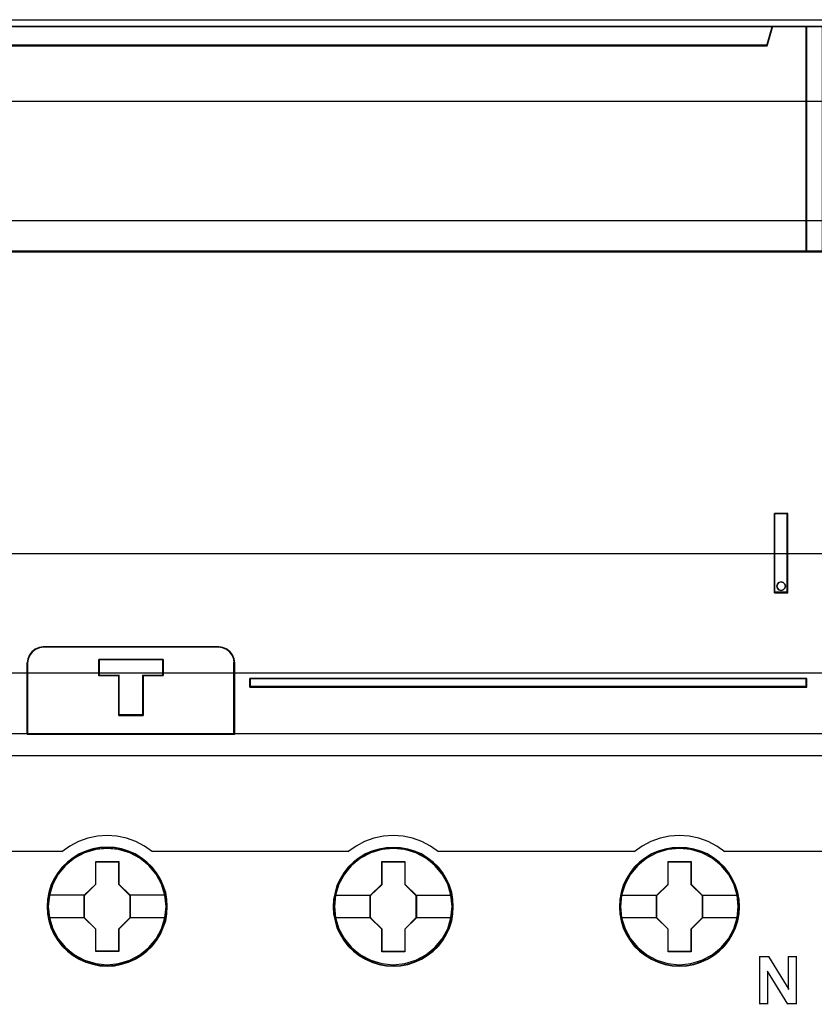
# Model space of a CAD drawing. Extents: x -543332 to -323966, y -9028 to 137422.
# Tile 78 of 250: x -449304 to -448804, y 25455 to 26075. Entities that reach past the tile are written whole.
import ezdxf

# ---------------------------------------------------------------- set-up
doc = ezdxf.new("R2010")
doc.units = 0
doc.header["$MEASUREMENT"] = 0
doc.layers.get('0').update_dxf_attribs({"color": 8})
for name, color, linetype in [('30', 7, 'Continuous'), ('45', 8, 'Continuous'), ('50', 7, 'Continuous')]:
    doc.layers.add(name, color=color, linetype=linetype)

# ---------------------------------------------------------------- blocks, each defined once
blk = doc.blocks.new('*U1090')
at = {"layer": '50', "color": 7}
blk.add_lwpolyline([(61.983887, -287.349254), (386.017439, -287.349254), (386.017439, -333.651915), (61.983887, -333.651915), (61.983887, -287.349254)], dxfattribs=at)
blk = doc.blocks.new('*D1091')
at = {"layer": '30', "color": 7}
blk.add_lwpolyline([(51.981526, -292.478694), (396.088727, -292.478694), (396.088727, -328.453624), (51.981526, -328.453624), (51.981526, -292.478694)], close=True, dxfattribs=at)
for points in [[(51.981526, -292.478694), (396.088727, -292.478694), (396.088727, -328.453624), (51.981526, -328.453624), (51.981526, -292.478694)], [(51.981526, -299.972919), (396.088727, -299.972919), (396.088727, -320.959398), (51.981526, -320.959398), (51.981526, -299.972919)]]:
    blk.add_lwpolyline(points, dxfattribs=at)
blk = doc.blocks.new('*D1092')
at = {"layer": '45', "color": 139}
for points in [[(70.962948, -287.770308), (143.039331, -287.770308)], [(139.86604, -287.770308), (139.497546, -288.999043)], [(141.997473, -301.951077), (141.997473, -287.770308)], [(74.459665, -288.954025), (139.542613, -288.954025)], [(143.039331, -301.906059), (88.221196, -301.906059)], [(139.998592, -323.395684), (139.998592, -318.411891)], [(139.998592, -318.411891), (140.841621, -318.411891)], [(140.793903, -323.395684), (140.793903, -318.411891)], [(139.998592, -323.350665), (140.841621, -323.350665)], [(94.013711, -326.809131), (93.740286, -326.849415), (93.490131, -326.947249), (93.274882, -327.119895), (93.11199, -327.321316), (93.001457, -327.580286), (92.966551, -327.839256)], [(93.968643, -326.809131), (105.026117, -326.809131)], [(106.022907, -327.839256), (105.99373, -327.580286), (105.882861, -327.321316), (105.719474, -327.119895), (105.50357, -326.947249), (105.252655, -326.849415), (104.978398, -326.809131)], [(97.46536, -327.600924), (101.521446, -327.600924)], [(97.46536, -327.600924), (97.46536, -328.631049)], [(101.476379, -327.600924), (101.476379, -328.631049)], [(92.966551, -332.296069), (92.966551, -327.794238)], [(105.975188, -332.296069), (105.975188, -327.794238)], [(97.46536, -328.586031), (98.764368, -328.586031)], [(98.719301, -328.586031), (98.719301, -331.112352)], [(100.227741, -328.586031), (101.521446, -328.586031)], [(100.227741, -328.586031), (100.227741, -331.112352)], [(106.97728, -329.330157), (106.97728, -328.795233)], [(106.97728, -328.795233), (142.042541, -328.795233)], [(141.997473, -329.330157), (141.997473, -328.795233)], [(106.97728, -329.285139), (142.042541, -329.285139)], [(98.719301, -331.067334), (100.275459, -331.067334)], [(70.962948, -332.248403), (143.039331, -332.248403)], [(100.848083, -339.702906), (100.342716, -339.346261), (99.798043, -339.052892), (99.219679, -338.840055), (98.613238, -338.713504), (97.989953, -338.667485), (97.383512, -338.713504), (96.771457, -338.840055), (96.193093, -339.052892), (95.648419, -339.346261), (95.143052, -339.702906)], [(118.859226, -339.702906), (118.353859, -339.346261), (117.809186, -339.052892), (117.219591, -338.840055), (116.618766, -338.713504), (116.001095, -338.667485), (115.38904, -338.713504), (114.7826, -338.840055), (114.204235, -339.052892), (113.659562, -339.346261), (113.154195, -339.702906)], [(136.865066, -339.702906), (136.365287, -339.346261), (135.814969, -339.052892), (135.230957, -338.840055), (134.630099, -338.713504), (134.012394, -338.667485), (133.400305, -338.713504), (132.793832, -338.840055), (132.215435, -339.052892), (131.670732, -339.346261), (131.165338, -339.702906)], [(88.966137, -339.657888), (95.190771, -339.657888)], [(100.803016, -339.657888), (113.201914, -339.657888)], [(118.811507, -339.657888), (125.036141, -339.657888)], [(124.988422, -339.657888), (131.210405, -339.657888)], [(136.817348, -339.657888), (143.039331, -339.657888)], [(139.057474, -346.278228), (139.659259, -346.278228)], [(139.057474, -346.278228), (139.057474, -349.289159)], [(139.614191, -346.278228), (140.902595, -348.359663)], [(140.854876, -346.278228), (141.403641, -346.278228)], [(140.854876, -346.278228), (140.854876, -348.359663)], [(141.355922, -346.278228), (141.355922, -349.289159)], [(139.55852, -347.197132), (139.55852, -349.289159)], [(140.841621, -349.289159), (139.55852, -347.197132)], [(139.057474, -349.244141), (139.603587, -349.244141)], [(140.793903, -349.244141), (141.403641, -349.244141)]]:
    blk.add_lwpolyline(points, dxfattribs=at)
at = {"layer": '45', "color": 7}
for points in [[(139.540405, -288.956637), (74.462594, -288.956637), (74.139378, -287.770308), (70.962948, -287.770308), (70.962948, -301.951077), (71.709687, -301.951077), (71.709687, -301.322047), (71.709687, -300.648874), (71.709687, -297.503723), (74.066933, -297.266457), (76.424179, -297.100923), (78.786997, -297.018156), (81.155388, -297.018156), (83.518206, -297.100923), (85.875452, -297.266457), (88.232697, -297.503723), (88.232697, -300.648874), (88.232697, -301.322047), (88.232697, -301.951077), (88.979437, -301.951077), (142.042541, -301.951077), (142.042541, -287.770308), (139.863621, -287.770308), (139.540405, -288.956637)], [(74.459481, -288.999043), (139.542797, -288.999043), (139.86604, -287.770308), (74.136238, -287.770308), (74.459481, -288.999043)], [(141.997473, -287.770308), (141.997473, -301.951077), (143.039331, -301.951077), (143.039331, -287.770308), (141.997473, -287.770308)], [(139.998592, -323.395684), (140.841621, -323.395684), (140.841621, -318.411891), (139.998592, -318.411891), (139.998592, -323.395684)], [(140.178386, -322.850521), (140.26998, -322.748479), (140.416532, -322.712465), (140.550871, -322.748479), (140.648572, -322.850521), (140.68521, -322.982574), (140.648572, -323.120631), (140.550871, -323.210667), (140.416532, -323.252684), (140.26998, -323.210667), (140.178386, -323.120631), (140.141748, -322.982574), (140.178386, -322.850521)], [(92.966551, -332.296069), (106.022907, -332.296069), (106.022907, -327.802217), (105.994961, -327.552559), (105.888766, -327.3029), (105.732269, -327.108721), (105.525468, -326.942282), (105.285133, -326.847967), (105.022441, -326.809131), (93.972606, -326.809131), (93.709914, -326.847967), (93.469579, -326.942282), (93.262779, -327.108721), (93.106281, -327.3029), (93.000087, -327.552559), (92.966551, -327.802217), (92.966551, -332.296069)], [(92.98776, -332.272236), (105.999047, -332.272236), (105.999047, -327.815254), (105.971198, -327.567644), (105.86537, -327.320034), (105.709412, -327.127448), (105.503326, -326.962375), (105.26382, -326.868833), (105.002035, -326.830316), (93.990342, -326.830316), (93.728556, -326.868833), (93.489051, -326.962375), (93.282964, -327.127448), (93.127007, -327.320034), (93.021179, -327.567644), (92.98776, -327.815254), (92.98776, -332.272236)], [(100.259553, -328.598616), (100.259553, -331.112352), (98.732887, -331.112352), (98.732887, -328.598616), (97.46536, -328.598616), (97.46536, -327.600924), (101.521446, -327.600924), (101.521446, -328.598616), (100.259553, -328.598616)], [(98.732887, -328.598616), (98.732887, -331.112352), (100.259553, -331.112352), (100.259553, -328.598616), (101.521446, -328.598616), (101.521446, -327.600924), (97.46536, -327.600924), (97.46536, -328.598616), (98.732887, -328.598616)], [(98.74084, -328.607762), (98.74084, -331.091167), (100.251541, -331.091167), (100.251541, -328.607762), (101.500238, -328.607762), (101.500238, -327.622109), (97.486569, -327.622109), (97.486569, -328.607762), (98.74084, -328.607762)], [(106.97728, -328.795233), (106.97728, -329.330157), (142.042541, -329.330157), (142.042541, -328.795233), (106.97728, -328.795233)], [(101.778597, -343.145364), (101.750575, -342.696996), (101.683321, -342.248627), (101.526395, -341.816866), (101.347051, -341.407245), (101.111663, -341.014231), (100.831439, -340.665501), (100.500774, -340.349982), (100.136482, -340.073212), (99.766586, -339.829654), (99.33504, -339.646986), (98.909099, -339.514136), (98.449531, -339.431105), (97.995568, -339.408963), (97.541604, -339.431105), (97.09885, -339.514136), (96.650491, -339.646986), (96.241363, -339.829654), (95.849049, -340.073212), (95.490362, -340.349982), (95.159697, -340.665501), (94.896286, -341.014231), (94.649689, -341.407245), (94.453532, -341.816866), (94.330233, -342.248627), (94.240561, -342.696996), (94.212539, -343.145364), (94.240561, -343.593732), (94.330233, -344.031029), (94.453532, -344.462791), (94.649689, -344.877946), (94.896286, -345.265425), (95.159697, -345.625227), (95.490362, -345.94628), (95.849049, -346.223051), (96.241363, -346.455538), (96.650491, -346.638206), (97.09885, -346.771056), (97.541604, -346.859623), (97.995568, -346.8873), (98.449531, -346.859623), (98.909099, -346.771056), (99.33504, -346.638206), (99.766586, -346.455538), (100.136482, -346.223051), (100.500774, -345.94628), (100.831439, -345.625227), (101.111663, -345.265425), (101.347051, -344.877946), (101.526395, -344.462791), (101.683321, -344.031029), (101.750575, -343.593732), (101.778597, -343.145364)], [(101.778597, -343.145364), (101.750575, -342.696996), (101.683321, -342.248627), (101.526395, -341.816866), (101.347051, -341.407245), (101.111663, -341.014231), (100.831439, -340.665501), (100.500774, -340.349982), (100.136482, -340.073212), (99.766586, -339.829654), (99.33504, -339.646986), (98.909099, -339.514136), (98.449531, -339.431105), (97.995568, -339.408963), (97.541604, -339.431105), (97.09885, -339.514136), (96.650491, -339.646986), (96.241363, -339.829654), (95.849049, -340.073212), (95.490362, -340.349982), (95.159697, -340.665501), (94.896286, -341.014231), (94.649689, -341.407245), (94.453532, -341.816866), (94.330233, -342.248627), (94.240561, -342.696996), (94.212539, -343.145364), (94.240561, -343.593732), (94.330233, -344.031029), (94.453532, -344.462791), (94.649689, -344.877946), (94.896286, -345.265425), (95.159697, -345.625227), (95.490362, -345.94628), (95.849049, -346.223051), (96.241363, -346.455538), (96.650491, -346.638206), (97.09885, -346.771056), (97.541604, -346.859623), (97.995568, -346.8873), (98.449531, -346.859623), (98.909099, -346.771056), (99.33504, -346.638206), (99.766586, -346.455538), (100.136482, -346.223051), (100.500774, -345.94628), (100.831439, -345.625227), (101.111663, -345.265425), (101.347051, -344.877946), (101.526395, -344.462791), (101.683321, -344.031029), (101.750575, -343.593732), (101.778597, -343.145364)], [(101.757389, -343.144056), (101.729533, -342.698387), (101.66268, -342.252718), (101.506689, -341.823556), (101.328414, -341.416401), (101.094427, -341.025753), (100.815872, -340.679122), (100.487177, -340.365503), (100.125055, -340.090398), (99.757362, -339.848307), (99.328387, -339.666738), (98.904983, -339.534688), (98.448153, -339.452157), (97.996893, -339.430148), (97.545634, -339.452157), (97.105517, -339.534688), (96.659828, -339.666738), (96.253138, -339.848307), (95.86316, -340.090398), (95.50661, -340.365503), (95.177915, -340.679122), (94.916073, -341.025753), (94.670944, -341.416401), (94.475955, -341.823556), (94.353391, -342.252718), (94.264253, -342.698387), (94.236398, -343.144056), (94.264253, -343.589725), (94.353391, -344.02439), (94.475955, -344.453553), (94.670944, -344.866209), (94.916073, -345.251355), (95.177915, -345.608991), (95.50661, -345.928112), (95.86316, -346.203216), (96.253138, -346.434304), (96.659828, -346.615872), (97.105517, -346.747923), (97.545634, -346.835956), (97.996893, -346.863466), (98.448153, -346.835956), (98.904983, -346.747923), (99.328387, -346.615872), (99.757362, -346.434304), (100.125055, -346.203216), (100.487177, -345.928112), (100.815872, -345.608991), (101.094427, -345.251355), (101.328414, -344.866209), (101.506689, -344.453553), (101.66268, -344.02439), (101.729533, -343.589725), (101.757389, -343.144056)], [(119.784438, -343.150779), (119.762019, -342.702397), (119.689157, -342.254015), (119.53783, -341.822239), (119.358479, -341.40707), (119.123082, -341.019579), (118.842846, -340.670837), (118.512168, -340.349773), (118.147862, -340.072994), (117.777951, -339.829428), (117.346388, -339.646754), (116.914825, -339.519435), (116.460843, -339.436402), (116.006862, -339.414259), (115.55288, -339.436402), (115.110108, -339.519435), (114.661731, -339.646754), (114.246982, -339.829428), (113.860257, -340.072994), (113.501556, -340.349773), (113.165273, -340.670837), (112.901851, -341.019579), (112.660849, -341.40707), (112.459079, -341.822239), (112.34138, -342.254015), (112.251705, -342.702397), (112.223681, -343.150779), (112.251705, -343.599162), (112.34138, -344.036473), (112.459079, -344.468249), (112.660849, -344.877882), (112.901851, -345.270909), (113.165273, -345.630722), (113.501556, -345.951786), (113.860257, -346.228565), (114.246982, -346.455524), (114.661731, -346.638198), (115.110108, -346.776588), (115.55288, -346.865157), (116.006862, -346.8873), (116.460843, -346.865157), (116.914825, -346.776588), (117.346388, -346.638198), (117.777951, -346.455524), (118.147862, -346.228565), (118.512168, -345.951786), (118.842846, -345.630722), (119.123082, -345.270909), (119.358479, -344.877882), (119.53783, -344.468249), (119.689157, -344.036473), (119.762019, -343.599162), (119.784438, -343.150779)], [(119.784438, -343.150779), (119.762019, -342.702397), (119.689157, -342.254015), (119.53783, -341.822239), (119.358479, -341.40707), (119.123082, -341.019579), (118.842846, -340.670837), (118.512168, -340.349773), (118.147862, -340.072994), (117.777951, -339.829428), (117.346388, -339.646754), (116.914825, -339.519435), (116.460843, -339.436402), (116.006862, -339.414259), (115.55288, -339.436402), (115.110108, -339.519435), (114.661731, -339.646754), (114.246982, -339.829428), (113.860257, -340.072994), (113.501556, -340.349773), (113.165273, -340.670837), (112.901851, -341.019579), (112.660849, -341.40707), (112.459079, -341.822239), (112.34138, -342.254015), (112.251705, -342.702397), (112.223681, -343.150779), (112.251705, -343.599162), (112.34138, -344.036473), (112.459079, -344.468249), (112.660849, -344.877882), (112.901851, -345.270909), (113.165273, -345.630722), (113.501556, -345.951786), (113.860257, -346.228565), (114.246982, -346.455524), (114.661731, -346.638198), (115.110108, -346.776588), (115.55288, -346.865157), (116.006862, -346.8873), (116.460843, -346.865157), (116.914825, -346.776588), (117.346388, -346.638198), (117.777951, -346.455524), (118.147862, -346.228565), (118.512168, -345.951786), (118.842846, -345.630722), (119.123082, -345.270909), (119.358479, -344.877882), (119.53783, -344.468249), (119.689157, -344.036473), (119.762019, -343.599162), (119.784438, -343.150779)], [(137.79558, -343.150779), (137.773161, -342.702397), (137.7003, -342.254015), (137.543368, -341.822239), (137.364017, -341.40707), (137.134224, -341.019579), (136.853989, -340.670837), (136.523311, -340.349773), (136.159004, -340.072994), (135.789093, -339.829428), (135.357531, -339.646754), (134.925968, -339.519435), (134.471986, -339.436402), (134.018004, -339.414259), (133.564023, -339.436402), (133.12125, -339.519435), (132.672874, -339.646754), (132.258125, -339.829428), (131.8714, -340.072994), (131.512698, -340.349773), (131.176415, -340.670837), (130.912994, -341.019579), (130.666387, -341.40707), (130.470222, -341.822239), (130.352523, -342.254015), (130.262847, -342.702397), (130.234824, -343.150779), (130.262847, -343.599162), (130.352523, -344.036473), (130.470222, -344.468249), (130.666387, -344.877882), (130.912994, -345.270909), (131.176415, -345.630722), (131.512698, -345.951786), (131.8714, -346.228565), (132.258125, -346.455524), (132.672874, -346.638198), (133.12125, -346.776588), (133.564023, -346.865157), (134.018004, -346.8873), (134.471986, -346.865157), (134.925968, -346.776588), (135.357531, -346.638198), (135.789093, -346.455524), (136.159004, -346.228565), (136.523311, -345.951786), (136.853989, -345.630722), (137.134224, -345.270909), (137.364017, -344.877882), (137.543368, -344.468249), (137.7003, -344.036473), (137.773161, -343.599162), (137.79558, -343.150779)], [(137.79558, -343.150779), (137.773161, -342.702397), (137.7003, -342.254015), (137.543368, -341.822239), (137.364017, -341.40707), (137.134224, -341.019579), (136.853989, -340.670837), (136.523311, -340.349773), (136.159004, -340.072994), (135.789093, -339.829428), (135.357531, -339.646754), (134.925968, -339.519435), (134.471986, -339.436402), (134.018004, -339.414259), (133.564023, -339.436402), (133.12125, -339.519435), (132.672874, -339.646754), (132.258125, -339.829428), (131.8714, -340.072994), (131.512698, -340.349773), (131.176415, -340.670837), (130.912994, -341.019579), (130.666387, -341.40707), (130.470222, -341.822239), (130.352523, -342.254015), (130.262847, -342.702397), (130.234824, -343.150779), (130.262847, -343.599162), (130.352523, -344.036473), (130.470222, -344.468249), (130.666387, -344.877882), (130.912994, -345.270909), (131.176415, -345.630722), (131.512698, -345.951786), (131.8714, -346.228565), (132.258125, -346.455524), (132.672874, -346.638198), (133.12125, -346.776588), (133.564023, -346.865157), (134.018004, -346.8873), (134.471986, -346.865157), (134.925968, -346.776588), (135.357531, -346.638198), (135.789093, -346.455524), (136.159004, -346.228565), (136.523311, -345.951786), (136.853989, -345.630722), (137.134224, -345.270909), (137.364017, -344.877882), (137.543368, -344.468249), (137.7003, -344.036473), (137.773161, -343.599162), (137.79558, -343.150779)], [(119.760578, -343.150779), (119.738293, -342.705257), (119.665866, -342.259735), (119.515441, -341.830713), (119.337159, -341.418192), (119.103164, -341.033173), (118.824599, -340.686655), (118.495892, -340.367639), (118.133758, -340.092626), (117.766052, -339.850613), (117.337061, -339.669104), (116.908071, -339.542598), (116.456795, -339.460094), (116.00552, -339.438093), (115.554244, -339.460094), (115.114111, -339.542598), (114.668407, -339.669104), (114.25613, -339.850613), (113.87171, -340.092626), (113.515147, -340.367639), (113.180869, -340.686655), (112.919017, -341.033173), (112.679451, -341.418192), (112.478884, -341.830713), (112.361887, -342.259735), (112.272746, -342.705257), (112.24489, -343.150779), (112.272746, -343.596302), (112.361887, -344.030824), (112.478884, -344.459845), (112.679451, -344.866866), (112.919017, -345.257386), (113.180869, -345.614904), (113.515147, -345.93392), (113.87171, -346.208933), (114.25613, -346.434445), (114.668407, -346.615954), (115.114111, -346.753461), (115.554244, -346.841465), (116.00552, -346.863466), (116.456795, -346.841465), (116.908071, -346.753461), (117.337061, -346.615954), (117.766052, -346.434445), (118.133758, -346.208933), (118.495892, -345.93392), (118.824599, -345.614904), (119.103164, -345.257386), (119.337159, -344.866866), (119.515441, -344.459845), (119.665866, -344.030824), (119.738293, -343.596302), (119.760578, -343.150779)], [(137.771721, -343.150779), (137.749436, -342.705257), (137.677009, -342.259735), (137.521012, -341.830713), (137.342731, -341.418192), (137.114307, -341.033173), (136.835742, -340.686655), (136.507035, -340.367639), (136.1449, -340.092626), (135.777194, -339.850613), (135.348204, -339.669104), (134.919213, -339.542598), (134.467938, -339.460094), (134.016662, -339.438093), (133.565387, -339.460094), (133.125254, -339.542598), (132.679549, -339.669104), (132.267273, -339.850613), (131.882853, -340.092626), (131.526289, -340.367639), (131.192011, -340.686655), (130.93016, -341.033173), (130.685023, -341.418192), (130.490027, -341.830713), (130.37303, -342.259735), (130.283889, -342.705257), (130.256032, -343.150779), (130.283889, -343.596302), (130.37303, -344.030824), (130.490027, -344.459845), (130.685023, -344.866866), (130.93016, -345.257386), (131.192011, -345.614904), (131.526289, -345.93392), (131.882853, -346.208933), (132.267273, -346.434445), (132.679549, -346.615954), (133.125254, -346.753461), (133.565387, -346.841465), (134.016662, -346.863466), (134.467938, -346.841465), (134.919213, -346.753461), (135.348204, -346.615954), (135.777194, -346.434445), (136.1449, -346.208933), (136.507035, -345.93392), (136.835742, -345.614904), (137.114307, -345.257386), (137.342731, -344.866866), (137.521012, -344.459845), (137.677009, -344.030824), (137.749436, -343.596302), (137.771721, -343.150779)], [(97.283816, -340.306681), (98.726948, -340.306681), (98.726948, -341.726207), (99.445685, -342.430424), (99.445685, -343.84995), (98.726948, -344.565257), (98.726948, -345.973693), (97.283816, -345.973693), (97.283816, -344.565257), (96.548102, -343.84995), (96.548102, -342.430424), (97.283816, -341.726207), (97.283816, -340.306681)], [(97.283816, -340.306681), (98.726948, -340.306681), (98.726948, -340.306681), (98.726948, -341.726207), (98.726948, -341.726207), (99.445685, -342.430424), (99.445685, -342.430424), (99.445685, -343.84995), (99.445685, -343.84995), (98.726948, -344.565257), (98.726948, -344.565257), (98.726948, -345.973693), (98.726948, -345.973693), (97.283816, -345.973693), (97.283816, -345.973693), (97.283816, -344.565257), (97.283816, -344.565257), (96.548102, -343.84995), (96.548102, -343.84995), (96.548102, -342.430424), (96.548102, -342.430424), (97.283816, -341.726207), (97.283816, -341.726207), (97.283816, -340.306681), (97.283816, -340.306681)], [(97.293582, -340.327866), (98.714268, -340.327866), (98.714268, -341.736778), (99.421825, -342.435731), (99.421825, -343.844643), (98.714268, -344.554603), (98.714268, -345.952508), (97.293582, -345.952508), (97.293582, -344.554603), (96.56931, -343.844643), (96.56931, -342.435731), (97.293582, -341.736778), (97.293582, -340.327866)], [(115.292981, -340.311978), (116.737433, -340.311978), (116.737433, -341.731503), (117.456827, -342.435721), (117.456827, -343.855246), (116.737433, -344.570554), (116.737433, -345.978989), (115.292981, -345.978989), (115.292981, -344.570554), (114.556593, -343.855246), (114.556593, -342.435721), (115.292981, -341.731503), (115.292981, -340.311978)], [(115.292981, -340.311978), (116.737433, -340.311978), (116.737433, -340.311978), (116.737433, -341.731503), (116.737433, -341.731503), (117.456827, -342.435721), (117.456827, -342.435721), (117.456827, -343.855246), (117.456827, -343.855246), (116.737433, -344.570554), (116.737433, -344.570554), (116.737433, -345.978989), (116.737433, -345.978989), (115.292981, -345.978989), (115.292981, -345.978989), (115.292981, -344.570554), (115.292981, -344.570554), (114.556593, -343.855246), (114.556593, -343.855246), (114.556593, -342.435721), (114.556593, -342.435721), (115.292981, -341.731503), (115.292981, -341.731503), (115.292981, -340.311978), (115.292981, -340.311978)], [(115.304724, -340.333163), (116.725411, -340.333163), (116.725411, -341.742075), (117.432968, -342.441027), (117.432968, -343.849939), (116.725411, -344.559899), (116.725411, -345.957804), (115.304724, -345.957804), (115.304724, -344.559899), (114.580453, -343.849939), (114.580453, -342.441027), (115.304724, -341.742075), (115.304724, -340.333163)], [(133.30345, -340.311978), (134.746583, -340.311978), (134.746583, -341.731503), (135.465319, -342.435721), (135.465319, -343.855246), (134.746583, -344.570554), (134.746583, -345.978989), (133.30345, -345.978989), (133.30345, -344.570554), (132.567736, -343.855246), (132.567736, -342.435721), (133.30345, -341.731503), (133.30345, -340.311978)], [(133.30345, -340.311978), (134.746583, -340.311978), (134.746583, -340.311978), (134.746583, -341.731503), (134.746583, -341.731503), (135.465319, -342.435721), (135.465319, -342.435721), (135.465319, -343.855246), (135.465319, -343.855246), (134.746583, -344.570554), (134.746583, -344.570554), (134.746583, -345.978989), (134.746583, -345.978989), (133.30345, -345.978989), (133.30345, -345.978989), (133.30345, -344.570554), (133.30345, -344.570554), (132.567736, -343.855246), (132.567736, -343.855246), (132.567736, -342.435721), (132.567736, -342.435721), (133.30345, -341.731503), (133.30345, -341.731503), (133.30345, -340.311978), (133.30345, -340.311978)], [(133.315867, -340.333163), (134.736553, -340.333163), (134.736553, -341.742075), (135.444111, -342.441027), (135.444111, -343.849939), (134.736553, -344.559899), (134.736553, -345.957804), (133.315867, -345.957804), (133.315867, -344.559899), (132.591595, -343.849939), (132.591595, -342.441027), (133.315867, -341.742075), (133.315867, -340.333163)]]:
    blk.add_lwpolyline(points, close=True, dxfattribs=at)
at = {"layer": '45', "color": 140}
for points in [[(139.540405, -288.956637), (74.462594, -288.956637), (74.139378, -287.770308), (70.962948, -287.770308), (70.962948, -301.951077), (71.709687, -301.951077), (71.709687, -301.322047), (71.709687, -300.648874), (71.709687, -297.503723), (74.066933, -297.266457), (76.424179, -297.100923), (78.786997, -297.018156), (81.155388, -297.018156), (83.518206, -297.100923), (85.875452, -297.266457), (88.232697, -297.503723), (88.232697, -300.648874), (88.232697, -301.322047), (88.232697, -301.951077), (88.979437, -301.951077), (142.042541, -301.951077), (142.042541, -287.770308), (139.863621, -287.770308), (139.540405, -288.956637)], [(139.52069, -288.974277), (74.481713, -288.974277), (74.158691, -287.791493), (70.984156, -287.791493), (70.984156, -301.929892), (71.73045, -301.929892), (71.73045, -301.302741), (71.73045, -300.63158), (71.73045, -297.495826), (74.086289, -297.259269), (76.442128, -297.09423), (78.803536, -297.01171), (81.170514, -297.01171), (83.531922, -297.09423), (85.887761, -297.259269), (88.2436, -297.495826), (88.2436, -300.63158), (88.2436, -301.302741), (88.2436, -301.929892), (88.989894, -301.929892), (142.021333, -301.929892), (142.021333, -287.791493), (139.843713, -287.791493), (139.52069, -288.974277)], [(74.480481, -288.977858), (139.521797, -288.977858), (139.844832, -287.791493), (74.157447, -287.791493), (74.480481, -288.977858)], [(141.997473, -287.770308), (141.997473, -301.951077), (143.039331, -301.951077), (143.039331, -287.770308), (141.997473, -287.770308)]]:
    blk.add_lwpolyline(points, close=True, dxfattribs=at)
at = {"layer": '45', "color": 59}
for points in [[(74.459481, -288.999043), (139.542797, -288.999043), (139.86604, -287.770308), (74.136238, -287.770308), (74.459481, -288.999043)], [(142.018682, -287.791493), (142.018682, -301.929892), (143.018122, -301.929892), (143.018122, -287.791493), (142.018682, -287.791493)], [(139.998592, -323.395684), (140.841621, -323.395684), (140.841621, -318.411891), (139.998592, -318.411891), (139.998592, -323.395684)], [(140.178386, -322.850521), (140.26998, -322.748479), (140.416532, -322.712465), (140.550871, -322.748479), (140.648572, -322.850521), (140.68521, -322.982574), (140.648572, -323.120631), (140.550871, -323.210667), (140.416532, -323.252684), (140.26998, -323.210667), (140.178386, -323.120631), (140.141748, -322.982574), (140.178386, -322.850521)], [(92.966551, -332.296069), (106.022907, -332.296069), (106.022907, -327.802217), (105.994961, -327.552559), (105.888766, -327.3029), (105.732269, -327.108721), (105.525468, -326.942282), (105.285133, -326.847967), (105.022441, -326.809131), (93.972606, -326.809131), (93.709914, -326.847967), (93.469579, -326.942282), (93.262779, -327.108721), (93.106281, -327.3029), (93.000087, -327.552559), (92.966551, -327.802217), (92.966551, -332.296069)], [(100.259553, -328.598616), (100.259553, -331.112352), (98.732887, -331.112352), (98.732887, -328.598616), (97.46536, -328.598616), (97.46536, -327.600924), (101.521446, -327.600924), (101.521446, -328.598616), (100.259553, -328.598616)], [(98.732887, -328.598616), (98.732887, -331.112352), (100.259553, -331.112352), (100.259553, -328.598616), (101.521446, -328.598616), (101.521446, -327.600924), (97.46536, -327.600924), (97.46536, -328.598616), (98.732887, -328.598616)], [(98.74084, -328.607762), (98.74084, -331.091167), (100.251541, -331.091167), (100.251541, -328.607762), (101.500238, -328.607762), (101.500238, -327.622109), (97.486569, -327.622109), (97.486569, -328.607762), (98.74084, -328.607762)]]:
    blk.add_lwpolyline(points, close=True, dxfattribs=at)
at = {"layer": '45', "color": 139}
for points in [[(140.68521, -322.982574), (140.648572, -322.850521), (140.550871, -322.748479), (140.416532, -322.712465), (140.26998, -322.748479), (140.178386, -322.850521), (140.141748, -322.982574), (140.178386, -323.120631), (140.26998, -323.210667), (140.416532, -323.252684), (140.550871, -323.210667), (140.648572, -323.120631), (140.68521, -322.982574)], [(101.707019, -343.144278), (101.634162, -342.424798), (101.426798, -341.738524), (101.084928, -341.102061), (100.619762, -340.548614), (100.05932, -340.094788), (99.420416, -339.757186), (98.719863, -339.546876), (97.996893, -339.480463), (97.273923, -339.546876), (96.578975, -339.757186), (95.940071, -340.094788), (95.379629, -340.548614), (94.914463, -341.102061), (94.566989, -341.738524), (94.359625, -342.424798), (94.286768, -343.144278), (94.359625, -343.85269), (94.566989, -344.544498), (94.914463, -345.175427), (95.379629, -345.728873), (95.940071, -346.182699), (96.578975, -346.520302), (97.273923, -346.730611), (97.996893, -346.802559), (98.719863, -346.730611), (99.420416, -346.520302), (100.05932, -346.182699), (100.619762, -345.728873), (101.084928, -345.175427), (101.426798, -344.544498), (101.634162, -343.85269), (101.707019, -343.144278)], [(101.707019, -343.138863), (101.628554, -342.419406), (101.421182, -341.738689), (101.079298, -341.102246), (100.619717, -340.543283), (100.059253, -340.089472), (99.414718, -339.751881), (98.714137, -339.541578), (97.996742, -339.475166), (97.273742, -339.541578), (96.578766, -339.751881), (95.939836, -340.089472), (95.373767, -340.543283), (94.914186, -341.102246), (94.572302, -341.738689), (94.359325, -342.419406), (94.29207, -343.138863), (94.359325, -343.852786), (94.572302, -344.539037), (94.914186, -345.169945), (95.373767, -345.723374), (95.939836, -346.177185), (96.578766, -346.520311), (97.273742, -346.730614), (97.996742, -346.802559), (98.714137, -346.730614), (99.414718, -346.520311), (100.059253, -346.177185), (100.619717, -345.723374), (101.079298, -345.169945), (101.421182, -344.539037), (101.628554, -343.852786), (101.707019, -343.138863)], [(119.715511, -343.144278), (119.642653, -342.424798), (119.43529, -341.738524), (119.087816, -341.102061), (118.622649, -340.548614), (118.067811, -340.094788), (117.423303, -339.757186), (116.728355, -339.546876), (116.005385, -339.480463), (115.282415, -339.546876), (114.581862, -339.757186), (113.948563, -340.094788), (113.382517, -340.548614), (112.91735, -341.102061), (112.57548, -341.738524), (112.368117, -342.424798), (112.295259, -343.144278), (112.368117, -343.85269), (112.57548, -344.544498), (112.91735, -345.175427), (113.382517, -345.728873), (113.948563, -346.182699), (114.581862, -346.520302), (115.282415, -346.730611), (116.005385, -346.802559), (116.728355, -346.730611), (117.423303, -346.520302), (118.067811, -346.182699), (118.622649, -345.728873), (119.087816, -345.175427), (119.43529, -344.544498), (119.642653, -343.85269), (119.715511, -343.144278)], [(119.710209, -343.138863), (119.637371, -342.419406), (119.430065, -341.738689), (119.08829, -341.102246), (118.628854, -340.543283), (118.062964, -340.089472), (117.424237, -339.751881), (116.723878, -339.541578), (116.001108, -339.475166), (115.278337, -339.541578), (114.589184, -339.751881), (113.944854, -340.089472), (113.384567, -340.543283), (112.925131, -341.102246), (112.583356, -341.738689), (112.370447, -342.419406), (112.303212, -343.138863), (112.370447, -343.852786), (112.583356, -344.539037), (112.925131, -345.169945), (113.384567, -345.723374), (113.944854, -346.177185), (114.589184, -346.520311), (115.278337, -346.730614), (116.001108, -346.802559), (116.723878, -346.730614), (117.424237, -346.520311), (118.062964, -346.177185), (118.628854, -345.723374), (119.08829, -345.169945), (119.430065, -344.539037), (119.637371, -343.852786), (119.710209, -343.138863)], [(137.721351, -343.138863), (137.648491, -342.419406), (137.441119, -341.738689), (137.099235, -341.102246), (136.639654, -340.543283), (136.073585, -340.089472), (135.42905, -339.751881), (134.734074, -339.541578), (134.011074, -339.475166), (133.288075, -339.541578), (132.598703, -339.751881), (131.954168, -340.089472), (131.393704, -340.543283), (130.934122, -341.102246), (130.592239, -341.738689), (130.373658, -342.419406), (130.306402, -343.138863), (130.373658, -343.852786), (130.592239, -344.539037), (130.934122, -345.169945), (131.393704, -345.723374), (131.954168, -346.177185), (132.598703, -346.520311), (133.288075, -346.730614), (134.011074, -346.802559), (134.734074, -346.730614), (135.42905, -346.520311), (136.073585, -346.177185), (136.639654, -345.723374), (137.099235, -345.169945), (137.441119, -344.539037), (137.648491, -343.852786), (137.721351, -343.138863)], [(137.721351, -343.144278), (137.648491, -342.424798), (137.441119, -341.738524), (137.099235, -341.102061), (136.634049, -340.548614), (136.079189, -340.094788), (135.434655, -339.757186), (134.734074, -339.546876), (134.016679, -339.480463), (133.293679, -339.546876), (132.593098, -339.757186), (131.959773, -340.094788), (131.393704, -340.548614), (130.928518, -341.102061), (130.586634, -341.738524), (130.379262, -342.424798), (130.306402, -343.144278), (130.379262, -343.85269), (130.586634, -344.544498), (130.928518, -345.175427), (131.393704, -345.728873), (131.959773, -346.182699), (132.593098, -346.520302), (133.293679, -346.730611), (134.016679, -346.802559), (134.734074, -346.730611), (135.434655, -346.520302), (136.079189, -346.182699), (136.634049, -345.728873), (137.099235, -345.175427), (137.441119, -344.544498), (137.648491, -343.85269), (137.721351, -343.144278)]]:
    blk.add_lwpolyline(points, close=True, dxfattribs=at)
at = {"layer": '45', "color": 1}
for points in [[(106.97728, -328.795233), (106.97728, -329.330157), (142.042541, -329.330157), (142.042541, -328.795233), (106.97728, -328.795233)], [(107.001139, -328.816418), (107.001139, -329.308972), (142.021333, -329.308972), (142.021333, -328.816418), (107.001139, -328.816418)]]:
    blk.add_lwpolyline(points, close=True, dxfattribs=at)
at = {"layer": '45', "color": 7}
for points in [[(94.286768, -342.411949), (96.593169, -342.411949)], [(99.397966, -342.411949), (101.707019, -342.411949)], [(112.295259, -342.417246), (114.604312, -342.417246)], [(117.409109, -342.417246), (119.715511, -342.417246)], [(130.3011, -342.417246), (132.615455, -342.417246)], [(135.420251, -342.417246), (137.721351, -342.417246)], [(94.286768, -343.820758), (96.593169, -343.820758)], [(99.397966, -343.820758), (101.707019, -343.820758)], [(112.295259, -343.826054), (114.604312, -343.826054)], [(117.409109, -343.826054), (119.715511, -343.826054)], [(130.3011, -343.826054), (132.615455, -343.826054)], [(135.420251, -343.826054), (137.721351, -343.826054)]]:
    blk.add_lwpolyline(points, dxfattribs=at)

msp = doc.modelspace()

# ---------------------------------------------------------------- block references
at = {"xscale": 10, "yscale": 10, "zscale": 10}
for name in ['*D1091', '*U1090', '*D1092']:
    msp.add_blockref(name, (-450229.1, 28948.04), dxfattribs=at)

doc.saveas('drawing.dxf')
